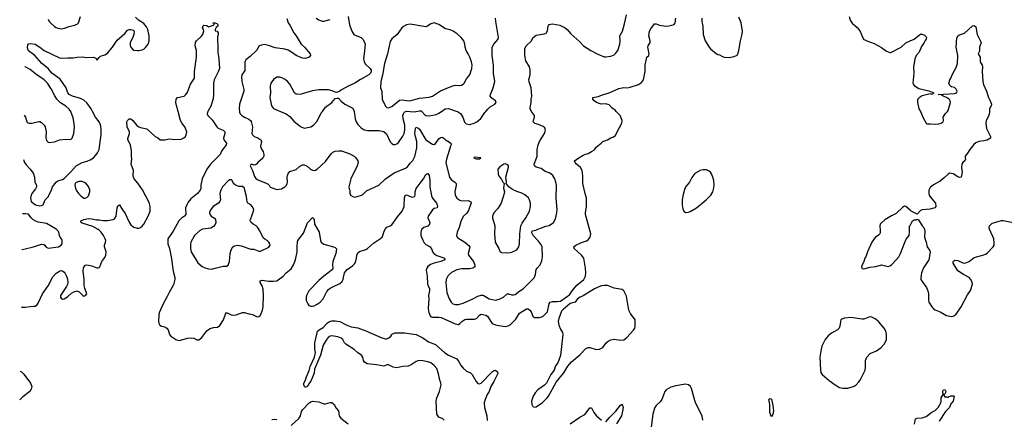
# Model space of a CAD drawing. Header units: inches. Extents: x 2057696 to 2160536, y 827480 to 1016834.
# Tile 193 of 256: x 2059021 to 2071163, y 946206 to 951130. Entities that reach past the tile are written whole.
import ezdxf

# ---------------------------------------------------------------- set-up
doc = ezdxf.new("R2010")
doc.units = ezdxf.units.IN
doc.header["$MEASUREMENT"] = 0
for name, color, linetype in [('C0954', 7, 'Continuous'), ('C0955', 7, 'Continuous'), ('C0964', 7, 'Continuous'), ('C0965', 7, 'Continuous'), ('C0974', 7, 'Continuous'), ('C0975', 7, 'Continuous')]:
    doc.layers.add(name, color=color, linetype=linetype)

msp = doc.modelspace()

# ---------------------------------------------------------------- linework, layer by layer
at = {"layer": 'C0954', "color": 5}
for points, elevation in [([(2059075, 949955), (2059091, 949931), (2059110, 949871), (2059121, 949861), (2059136, 949856), (2059170, 949854), (2059257, 949877), (2059270, 949876), (2059290, 949864), (2059321, 949830), (2059333, 949810), (2059346, 949750), (2059343, 949677), (2059350, 949643), (2059370, 949622), (2059390, 949615), (2059450, 949624), (2059510, 949650), (2059590, 949660), (2059650, 949656), (2059669, 949670), (2059690, 949730), (2059696, 949804), (2059692, 949850), (2059681, 949921), (2059650, 950000), (2059650, 950000)], 560), ([(2060000, 949872), (2059957, 949930), (2059920, 950000)], 540), ([(2059066, 949406), (2059081, 949370), (2059100, 949340), (2059150, 949288), (2059177, 949250), (2059190, 949230), (2059202, 949190), (2059207, 949130), (2059226, 949090), (2059226, 949070), (2059215, 949045), (2059170, 948988), (2059161, 948970), (2059155, 948930), (2059162, 948890), (2059214, 948850), (2059270, 948836), (2059290, 948839), (2059309, 948850), (2059335, 948910), (2059375, 948950), (2059378, 948970), (2059410, 949022), (2059426, 949070), (2059470, 949130), (2059490, 949144), (2059550, 949161), (2059570, 949175), (2059650, 949254), (2059716, 949330), (2059790, 949371), (2059852, 949388), (2059890, 949405), (2059930, 949430), (2059960, 949460), (2059982, 949490), (2060000, 949529)], 540), ([(2059049, 948297), (2059050, 948297), (2059090, 948306), (2059190, 948330), (2059290, 948364), (2059319, 948359), (2059331, 948351), (2059345, 948330), (2059370, 948316), (2059498, 948330), (2059533, 948350), (2059543, 948370), (2059546, 948410), (2059538, 948430), (2059519, 948450), (2059510, 948470), (2059505, 948510), (2059500, 948520), (2059469, 948550), (2059350, 948620), (2059250, 948636), (2059212, 948650), (2059181, 948670), (2059161, 948690), (2059130, 948733), (2059090, 948739)], 540), ([(2059090, 948739), (2059056, 948737)], 540), ([(2060000, 948536), (2059990, 948546), (2059921, 948581), (2059790, 948624), (2059779, 948630), (2059774, 948650), (2059810, 948670), (2059870, 948679), (2059910, 948677), (2059966, 948666), (2060000, 948662)], 520), ([(2059038, 947592), (2059050, 947587), (2059090, 947586), (2059150, 947597), (2059190, 947599), (2059210, 947602), (2059230, 947614), (2059250, 947638), (2059302, 947750), (2059371, 947849), (2059430, 947961), (2059470, 948005), (2059510, 948033), (2059530, 948038), (2059550, 948034), (2059570, 948017), (2059581, 948001), (2059597, 947970), (2059610, 947931), (2059615, 947890), (2059611, 947869), (2059599, 947841), (2059523, 947730), (2059524, 947710), (2059530, 947698), (2059550, 947687), (2059570, 947691), (2059610, 947717), (2059660, 947760), (2059690, 947776), (2059730, 947787), (2059755, 947775), (2059798, 947730), (2059810, 947725), (2059834, 947730), (2059849, 947750), (2059822, 947822), (2059815, 947855), (2059816, 947930), (2059803, 948030), (2059809, 948071), (2059830, 948104), (2059850, 948110), (2059910, 948096), (2059970, 948071), (2059990, 948071), (2060000, 948078)], 520), ([(2059026, 946799), (2059041, 946790), (2059070, 946760), (2059155, 946650), (2059172, 946610), (2059164, 946576), (2059144, 946550), (2059059, 946481), (2059021, 946445)], 520)]:
    msp.add_lwpolyline(points, dxfattribs=dict(at, elevation=elevation))
at = {"layer": 'C0954', "color": 5, "elevation": 540}
msp.add_lwpolyline([(2059750, 949138), (2059716, 949124), (2059706, 949110), (2059702, 949090), (2059705, 949070), (2059719, 949030), (2059744, 948990), (2059770, 948962), (2059810, 948933), (2059830, 948931), (2059850, 948938), (2059870, 948959), (2059887, 949010), (2059886, 949034), (2059870, 949076), (2059835, 949115), (2059790, 949136)], close=True, dxfattribs=at)
at = {"layer": 'C0955', "color": 5}
for points, elevation in [([(2059370, 951138), (2059383, 951110), (2059399, 951090), (2059450, 951047), (2059470, 951035), (2059490, 951025), (2059530, 951019), (2059575, 951025), (2059630, 951046), (2059697, 951063), (2059730, 951076), (2059746, 951090), (2059771, 951169)], 560), ([(2059920, 950000), (2059903, 950030), (2059847, 950107), (2059810, 950139), (2059770, 950159), (2059670, 950188), (2059630, 950210), (2059613, 950230), (2059594, 950290), (2059519, 950399), (2059418, 950470), (2059370, 950527), (2059292, 950590), (2059208, 950688), (2059130, 950748), (2059117, 950783), (2059119, 950821), (2059127, 950833), (2059150, 950839), (2059210, 950828), (2059270, 950792), (2059322, 950750), (2059510, 950659), (2059550, 950656), (2059610, 950662), (2059678, 950662), (2059730, 950670), (2059790, 950671), (2059850, 950664), (2059930, 950669), (2059958, 950658), (2059970, 950631), (2060000, 950663)], 540), ([(2059650, 950000), (2059630, 950026), (2059590, 950063), (2059525, 950105), (2059478, 950150), (2059452, 950192), (2059410, 950277), (2059363, 950350), (2059321, 950390), (2059219, 950459), (2059150, 950516), (2059090, 950549), (2059084, 950551)], 560)]:
    msp.add_lwpolyline(points, dxfattribs=dict(at, elevation=elevation))
at = {"layer": 'C0964', "color": 5}
for points, elevation in [([(2060000, 948662), (2060050, 948656), (2060103, 948657), (2060173, 948667), (2060190, 948675), (2060211, 948709), (2060223, 948810), (2060230, 948835), (2060250, 948847), (2060279, 948799), (2060323, 948743), (2060365, 948645), (2060390, 948604), (2060410, 948584), (2060430, 948573), (2060470, 948562), (2060490, 948563), (2060510, 948569), (2060530, 948585), (2060550, 948610), (2060606, 948710), (2060630, 948770), (2060631, 948830), (2060616, 948876), (2060533, 949033), (2060477, 949117), (2060433, 949170), (2060425, 949190), (2060420, 949210), (2060424, 949270), (2060396, 949350), (2060405, 949410), (2060399, 949450), (2060399, 949510), (2060387, 949590), (2060355, 949650), (2060353, 949667), (2060373, 949730), (2060373, 949750), (2060345, 949810), (2060343, 949870), (2060349, 949890), (2060370, 949907), (2060390, 949907), (2060416, 949890), (2060467, 949827), (2060489, 949809), (2060510, 949800), (2060587, 949787), (2060690, 949692), (2060720, 949680), (2060754, 949650), (2060810, 949648), (2060870, 949662), (2060930, 949653), (2061010, 949660), (2061045, 949675), (2061065, 949690), (2061075, 949710), (2061081, 949750), (2061057, 949810), (2061023, 949850), (2061003, 949890), (2060973, 950000)], 520), ([(2061341, 950000), (2061336, 949990), (2061333, 949970), (2061339, 949950), (2061395, 949895), (2061450, 949812), (2061470, 949794), (2061529, 949769), (2061550, 949750), (2061550, 949730), (2061534, 949670), (2061539, 949650), (2061570, 949610), (2061567, 949590), (2061509, 949511), (2061491, 949469), (2061372, 949350), (2061329, 949290), (2061270, 949170), (2061254, 949090), (2061253, 949050), (2061247, 949030), (2061214, 948990), (2061130, 948921), (2061097, 948883), (2061080, 948850), (2061066, 948810), (2061069, 948730), (2061054, 948710), (2061016, 948684), (2060983, 948650), (2060915, 948525), (2060847, 948430), (2060847, 948370), (2060867, 948310), (2060887, 948210), (2060915, 948030), (2060934, 947954), (2060934, 947930), (2060916, 947864), (2060862, 947770), (2060835, 947710), (2060790, 947630), (2060741, 947519), (2060736, 947490), (2060732, 947410), (2060735, 947390), (2060750, 947366), (2060770, 947354), (2060810, 947344), (2060836, 947330), (2060850, 947310), (2060868, 947250), (2060883, 947230), (2060948, 947188), (2060970, 947179), (2060990, 947177), (2061090, 947207), (2061130, 947211), (2061170, 947207), (2061205, 947185), (2061230, 947185), (2061268, 947212), (2061330, 947297), (2061347, 947313), (2061370, 947326), (2061410, 947338), (2061458, 947342), (2061490, 947361), (2061534, 947430), (2061557, 947503), (2061570, 947521), (2061630, 947492), (2061650, 947489), (2061690, 947492), (2061770, 947523), (2061790, 947524), (2061850, 947505), (2061890, 947499), (2061948, 947468), (2061970, 947471), (2061990, 947491), (2062014, 947550), (2062021, 947590), (2062028, 947732), (2062023, 947810), (2062009, 947849), (2061987, 947890), (2061987, 947913), (2062010, 947922), (2062089, 947909), (2062152, 947908), (2062190, 947913), (2062210, 947924), (2062268, 947970), (2062306, 948010), (2062370, 948062), (2062399, 948110), (2062423, 948170), (2062444, 948270), (2062442, 948338), (2062445, 948390), (2062451, 948410), (2062522, 948498), (2062570, 948627), (2062630, 948691), (2062650, 948672), (2062657, 948610), (2062713, 948510), (2062730, 948410), (2062739, 948390), (2062770, 948364), (2062892, 948330), (2062910, 948323), (2062927, 948307), (2062919, 948250), (2062882, 948150), (2062879, 948110), (2062883, 948070), (2062878, 948050), (2062770, 947969), (2062710, 947917), (2062588, 947790), (2062556, 947730), (2062552, 947710), (2062555, 947670), (2062574, 947630), (2062588, 947610), (2062610, 947601), (2062630, 947601), (2062650, 947605), (2062690, 947623), (2062726, 947650), (2062765, 947690), (2062810, 947779), (2062830, 947806), (2062850, 947822), (2062890, 947844), (2062970, 947879), (2062997, 947903), (2063010, 947932), (2063025, 948010), (2063059, 948050), (2063124, 948096), (2063150, 948121), (2063162, 948138), (2063176, 948190), (2063177, 948230), (2063190, 948259), (2063210, 948273), (2063290, 948299), (2063310, 948310), (2063384, 948376), (2063468, 948432), (2063489, 948451), (2063500, 948470), (2063514, 948526), (2063530, 948554), (2063548, 948572), (2063590, 948589), (2063610, 948602), (2063680, 948700), (2063737, 948770), (2063754, 948806), (2063760, 948830), (2063766, 948934), (2063776, 948964), (2063790, 948971), (2063850, 948947), (2063870, 948943), (2063888, 948952), (2063897, 948970), (2063898, 949010), (2063910, 949050), (2063970, 949134), (2064002, 949170), (2064030, 949221), (2064050, 949236), (2064059, 949230), (2064070, 949210), (2064078, 949150), (2064078, 949070), (2064100, 948960), (2064110, 948933), (2064160, 948870), (2064169, 948850), (2064172, 948828), (2064168, 948812), (2064130, 948805), (2064111, 948789), (2064057, 948710), (2064054, 948690), (2064079, 948630), (2064074, 948610), (2064053, 948587), (2064006, 948570), (2063980, 948550), (2063970, 948530), (2063966, 948510), (2063969, 948469), (2063990, 948415), (2064010, 948382), (2064030, 948359), (2064083, 948330), (2064101, 948300), (2064111, 948270), (2064126, 948250), (2064165, 948225), (2064250, 948197), (2064260, 948190), (2064262, 948170), (2064214, 948150), (2064131, 948129), (2064088, 948112), (2064052, 948090), (2064040, 948070), (2064035, 948045), (2064045, 947970), (2064049, 947870), (2064073, 947813), (2064074, 947794), (2064061, 947730), (2064064, 947690), (2064057, 947570), (2064064, 947524), (2064081, 947481), (2064090, 947470), (2064110, 947464), (2064190, 947464), (2064219, 947459), (2064390, 947383), (2064430, 947376), (2064450, 947386), (2064475, 947410), (2064510, 947434), (2064530, 947439), (2064630, 947439), (2064655, 947450), (2064690, 947490), (2064710, 947500), (2064730, 947498), (2064770, 947488), (2064790, 947476), (2064830, 947410), (2064848, 947388), (2064861, 947381), (2064889, 947369), (2064930, 947360), (2065010, 947350), (2065044, 947356), (2065070, 947370), (2065140, 947440), (2065185, 947515), (2065270, 947568), (2065290, 947568), (2065312, 947552), (2065329, 947529), (2065350, 947475), (2065370, 947459), (2065430, 947461), (2065470, 947474), (2065510, 947508), (2065528, 947532), (2065551, 947629), (2065563, 947650), (2065590, 947658), (2065650, 947656), (2065690, 947663), (2065778, 947722), (2065799, 947741), (2065833, 947790), (2065890, 947859), (2065978, 947930), (2065998, 947970), (2066003, 948010), (2065999, 948070), (2065977, 948190), (2065949, 948230), (2065859, 948310), (2065855, 948330), (2065878, 948350), (2065950, 948384), (2066010, 948405), (2066030, 948417), (2066055, 948450), (2066065, 948490), (2065999, 948730), (2065998, 948750), (2066012, 948830), (2066012, 948930), (2065992, 948990), (2065966, 949110), (2065967, 949207), (2065955, 949270), (2065936, 949310), (2065885, 949350), (2065869, 949370), (2065864, 949390), (2065915, 949430), (2065970, 949461), (2065990, 949471), (2066030, 949481), (2066070, 949507), (2066110, 949527), (2066130, 949558), (2066193, 949607), (2066210, 949631), (2066269, 949651), (2066310, 949676), (2066337, 949683), (2066370, 949702), (2066389, 949750), (2066446, 949854), (2066449, 949890), (2066424, 949950), (2066376, 950000)], 520), ([(2061730, 950000), (2061730, 949990), (2061741, 949970), (2061762, 949950), (2061791, 949930), (2061846, 949906), (2061868, 949890), (2061877, 949877), (2061890, 949810), (2061885, 949730), (2061890, 949711), (2061912, 949691), (2061956, 949676), (2061993, 949650), (2062003, 949630), (2061992, 949570), (2061996, 949550), (2062023, 949503), (2062030, 949470), (2062030, 949450), (2062018, 949422), (2061958, 949370), (2061942, 949350), (2061930, 949342), (2061910, 949338), (2061890, 949346), (2061870, 949346), (2061862, 949330), (2061891, 949271), (2061917, 949197), (2061932, 949172), (2061957, 949157), (2062050, 949121), (2062083, 949103), (2062096, 949090), (2062110, 949067), (2062190, 949039), (2062250, 949044), (2062289, 949070), (2062309, 949091), (2062319, 949110), (2062325, 949130), (2062318, 949190), (2062322, 949210), (2062330, 949236), (2062350, 949259), (2062430, 949285), (2062470, 949322), (2062510, 949341), (2062530, 949341), (2062566, 949326), (2062607, 949287), (2062630, 949276), (2062650, 949271), (2062670, 949276), (2062690, 949288), (2062790, 949381), (2062862, 949478), (2062882, 949498), (2062910, 949511), (2062955, 949515), (2062990, 949513), (2063090, 949478), (2063147, 949450), (2063165, 949430), (2063190, 949390), (2063193, 949370), (2063182, 949330), (2063106, 949170), (2063081, 949070), (2063084, 949044), (2063091, 949030), (2063092, 948992), (2063102, 948970), (2063130, 948951), (2063150, 948945), (2063170, 948946), (2063250, 948974), (2063299, 949021), (2063450, 949093), (2063530, 949169), (2063637, 949243), (2063780, 949300), (2063802, 949318), (2063837, 949363), (2063870, 949394), (2063895, 949445), (2063919, 949550), (2063918, 949630), (2063900, 949690), (2063895, 949730), (2063900, 949790), (2063910, 949805), (2063930, 949798), (2063950, 949780), (2064030, 949649), (2064110, 949596), (2064130, 949594), (2064150, 949604), (2064190, 949662), (2064210, 949678), (2064230, 949682), (2064250, 949671), (2064270, 949649), (2064322, 949622), (2064336, 949610), (2064340, 949590), (2064335, 949570), (2064284, 949410), (2064276, 949370), (2064278, 949350), (2064320, 949190), (2064342, 949162), (2064388, 949130), (2064402, 949110), (2064403, 949090), (2064387, 949010), (2064391, 948971), (2064400, 948950), (2064413, 948930), (2064450, 948906), (2064470, 948900), (2064550, 948901), (2064584, 948884), (2064590, 948874), (2064561, 948790), (2064550, 948770), (2064533, 948747), (2064492, 948710), (2064464, 948656), (2064440, 948570), (2064414, 948510), (2064406, 948470), (2064416, 948450), (2064423, 948443), (2064510, 948390), (2064565, 948345), (2064570, 948330), (2064569, 948310), (2064550, 948250), (2064555, 948230), (2064617, 948150), (2064635, 948105), (2064634, 948086), (2064610, 948067), (2064570, 948062), (2064470, 948060), (2064410, 948047), (2064344, 948016), (2064304, 947976), (2064279, 947930), (2064277, 947890), (2064287, 947770), (2064316, 947690), (2064340, 947650), (2064362, 947630), (2064390, 947620), (2064430, 947619), (2064490, 947636), (2064610, 947691), (2064670, 947725), (2064710, 947736), (2064730, 947736), (2064745, 947730), (2064810, 947689), (2064890, 947673), (2064935, 947685), (2064988, 947712), (2065030, 947750), (2065050, 947754), (2065090, 947740), (2065110, 947739), (2065130, 947745), (2065190, 947790), (2065230, 947812), (2065366, 947950), (2065383, 947990), (2065390, 948050), (2065401, 948070), (2065438, 948110), (2065461, 948159), (2065467, 948210), (2065462, 948330), (2065456, 948350), (2065420, 948400), (2065353, 948470), (2065333, 948510), (2065338, 948522), (2065346, 948530), (2065384, 948536), (2065410, 948551), (2065456, 948564), (2065510, 948587), (2065550, 948593), (2065603, 948630), (2065630, 948678), (2065645, 948750), (2065648, 948790), (2065638, 948930), (2065640, 949090), (2065634, 949130), (2065619, 949170), (2065594, 949210), (2065571, 949231), (2065550, 949243), (2065501, 949261), (2065450, 949296), (2065390, 949315), (2065370, 949330), (2065367, 949350), (2065372, 949370), (2065403, 949450), (2065404, 949530), (2065416, 949590), (2065432, 949628), (2065494, 949730), (2065504, 949770), (2065496, 949796), (2065475, 949815), (2065420, 949840), (2065372, 949852), (2065353, 949870), (2065355, 949890), (2065370, 949930), (2065370, 949950), (2065334, 950000)], 540), ([(2062236, 950000), (2062306, 949970), (2062350, 949936), (2062400, 949880), (2062465, 949825), (2062490, 949809), (2062530, 949794), (2062610, 949809), (2062644, 949830), (2062690, 949879), (2062739, 949981), (2062753, 950000)], 560), ([(2063144, 950000), (2063156, 949910), (2063170, 949870), (2063190, 949838), (2063230, 949796), (2063270, 949773), (2063310, 949764), (2063450, 949764), (2063512, 949752), (2063544, 949724), (2063590, 949627), (2063610, 949605), (2063630, 949593), (2063650, 949593), (2063670, 949599), (2063690, 949615), (2063746, 949694), (2063761, 949730), (2063768, 949772), (2063769, 949830), (2063749, 949910), (2063746, 949950), (2063752, 949970), (2063767, 949993), (2063783, 950000)], 560), ([(2063835, 950000), (2063884, 949996), (2063905, 950000)], 560), ([(2063978, 950000), (2064018, 949958), (2064031, 949951), (2064070, 949946), (2064158, 949962), (2064190, 949978), (2064224, 950000)], 560), ([(2064415, 950000), (2064419, 949999), (2064456, 949976), (2064484, 949930), (2064506, 949866), (2064526, 949846), (2064570, 949840), (2064625, 949855), (2064656, 949870), (2064707, 949913), (2064755, 949985), (2064768, 950000)], 560), ([(2060000, 949529), (2060001, 949530), (2060026, 949714), (2060025, 949790), (2060016, 949836), (2060001, 949870), (2060000, 949872)], 540), ([(2070000, 948783), (2069950, 948829), (2069930, 948832), (2069910, 948821), (2069830, 948744), (2069770, 948715), (2069690, 948663), (2069651, 948630), (2069631, 948610), (2069626, 948590), (2069633, 948533), (2069633, 948510), (2069627, 948490), (2069610, 948473), (2069570, 948447), (2069530, 948389), (2069474, 948270), (2069456, 948210), (2069443, 948190), (2069431, 948150), (2069403, 948090), (2069405, 948070), (2069410, 948065), (2069430, 948061), (2069510, 948082), (2069578, 948090), (2069650, 948108), (2069730, 948090), (2069750, 948096), (2069771, 948109), (2069830, 948170), (2069861, 948210), (2069881, 948250), (2069930, 948378), (2069954, 948425), (2069989, 948470), (2069994, 948510), (2069995, 948585), (2070000, 948595)], 520), ([(2060000, 948078), (2060010, 948085), (2060032, 948150), (2060070, 948201), (2060084, 948230), (2060087, 948270), (2060068, 948330), (2060068, 948350), (2060080, 948390), (2060081, 948410), (2060076, 948430), (2060056, 948470), (2060027, 948510), (2060000, 948536)], 520), ([(2064255, 946195), (2064238, 946210), (2064190, 946232), (2064166, 946270), (2064156, 946430), (2064166, 946470), (2064198, 946550), (2064217, 946630), (2064214, 946654), (2064200, 946690), (2064186, 946766), (2064163, 946830), (2064133, 946870), (2064090, 946900), (2064054, 946914), (2063971, 946931), (2063930, 946925), (2063910, 946917), (2063850, 946878), (2063810, 946861), (2063744, 946856), (2063670, 946840), (2063625, 946850), (2063570, 946878), (2063550, 946879), (2063510, 946861), (2063419, 946879), (2063306, 946890), (2063272, 946910), (2063261, 946930), (2063251, 946971), (2063237, 946997), (2063190, 947024), (2063145, 947065), (2063043, 947130), (2063025, 947150), (2063005, 947190), (2062986, 947206), (2062943, 947223), (2062870, 947236), (2062849, 947231), (2062825, 947215), (2062798, 947182), (2062761, 947119), (2062730, 946997), (2062667, 946853), (2062657, 946823), (2062650, 946773), (2062630, 946723), (2062610, 946677), (2062582, 946638), (2062570, 946610), (2062550, 946600), (2062542, 946602), (2062533, 946610), (2062525, 946630), (2062524, 946650), (2062540, 946680), (2062556, 946730), (2062592, 946808), (2062603, 946857), (2062657, 946970), (2062667, 947027), (2062660, 947070), (2062660, 947150), (2062687, 947273), (2062694, 947290), (2062712, 947310), (2062761, 947339), (2062814, 947390), (2062843, 947410), (2062870, 947419), (2062910, 947420), (2062970, 947410), (2063048, 947368), (2063110, 947344), (2063190, 947332), (2063290, 947298), (2063488, 947208), (2063530, 947197), (2063550, 947198), (2063574, 947210), (2063598, 947230), (2063609, 947250), (2063620, 947260), (2063649, 947271), (2063767, 947273), (2063910, 947249), (2063994, 947210), (2064060, 947160), (2064150, 947128), (2064265, 947025), (2064310, 946998), (2064410, 946949), (2064430, 946924), (2064464, 946864), (2064490, 946834), (2064530, 946801), (2064578, 946778), (2064599, 946759), (2064650, 946670), (2064670, 946647), (2064690, 946643), (2064710, 946653), (2064850, 946793), (2064870, 946807), (2064890, 946810), (2064911, 946790), (2064915, 946770), (2064910, 946755), (2064869, 946671), (2064830, 946612), (2064809, 946550), (2064785, 946510), (2064759, 946450), (2064748, 946410), (2064753, 946350), (2064781, 946250), (2064786, 946190)], 480), ([(2067443, 946197), (2067437, 946250), (2067355, 946410), (2067306, 946586), (2067291, 946610), (2067270, 946630), (2067230, 946638), (2067110, 946617), (2067050, 946600), (2066993, 946570), (2066975, 946550), (2066940, 946450), (2066918, 946422), (2066870, 946374), (2066850, 946344), (2066829, 946270), (2066807, 946110)], 520), ([(2062370, 946130), (2062464, 946216), (2062484, 946250), (2062497, 946303), (2062510, 946324), (2062590, 946407), (2062610, 946422), (2062630, 946428), (2062710, 946420), (2062770, 946398), (2062790, 946396), (2062850, 946414), (2062871, 946411), (2062897, 946390), (2062924, 946344), (2062953, 946310), (2062961, 946250), (2062980, 946220), (2063070, 946150)], 520), ([(2066250, 946175), (2066294, 946230), (2066373, 946307), (2066430, 946382), (2066450, 946393), (2066462, 946350), (2066455, 946305), (2066441, 946250), (2066381, 946150)], 480), ([(2065810, 946150), (2065930, 946231), (2065990, 946264), (2066020, 946300), (2066050, 946348), (2066070, 946348), (2066102, 946290), (2066133, 946250), (2066194, 946194)], 480), ([(2062130, 946204), (2062168, 946208), (2062190, 946204)], 520)]:
    msp.add_lwpolyline(points, dxfattribs=dict(at, elevation=elevation))
for points, elevation in [([(2064630, 949435), (2064622, 949430), (2064650, 949414), (2064690, 949414), (2064706, 949430)], 560), ([(2065010, 949355), (2064990, 949349), (2064942, 949318), (2064918, 949290), (2064921, 949230), (2064927, 949210), (2064963, 949163), (2064978, 949130), (2064994, 949110), (2064987, 949053), (2064999, 949010), (2064997, 948990), (2064958, 948870), (2064915, 948805), (2064869, 948750), (2064853, 948710), (2064853, 948690), (2064878, 948590), (2064874, 948490), (2064883, 948390), (2064931, 948310), (2064945, 948270), (2064963, 948263), (2065030, 948259), (2065070, 948261), (2065090, 948267), (2065150, 948296), (2065175, 948330), (2065184, 948370), (2065187, 948490), (2065202, 948590), (2065216, 948624), (2065263, 948690), (2065306, 948770), (2065321, 948830), (2065321, 948870), (2065309, 948910), (2065294, 948934), (2065251, 948971), (2065211, 948991), (2065150, 949012), (2065098, 949038), (2065052, 949072), (2065018, 949110), (2065022, 949130), (2065017, 949190), (2065048, 949312), (2065049, 949330), (2065042, 949342)], 560), ([(2067490, 949281), (2067450, 949281), (2067410, 949272), (2067347, 949233), (2067310, 949184), (2067281, 949130), (2067240, 949080), (2067222, 949050), (2067202, 948978), (2067192, 948910), (2067192, 948850), (2067200, 948800), (2067209, 948769), (2067230, 948756), (2067270, 948757), (2067290, 948765), (2067367, 948813), (2067487, 948910), (2067544, 948970), (2067569, 949010), (2067581, 949059), (2067584, 949090), (2067581, 949150), (2067570, 949190), (2067553, 949230), (2067539, 949250), (2067523, 949263)], 520), ([(2061630, 949159), (2061610, 949157), (2061590, 949146), (2061520, 949070), (2061500, 949030), (2061489, 948990), (2061498, 948910), (2061490, 948890), (2061472, 948868), (2061408, 948830), (2061376, 948790), (2061366, 948770), (2061362, 948750), (2061370, 948727), (2061383, 948710), (2061423, 948683), (2061435, 948670), (2061440, 948630), (2061432, 948608), (2061410, 948581), (2061379, 948561), (2061273, 948547), (2061236, 948530), (2061176, 948470), (2061132, 948390), (2061128, 948372), (2061126, 948310), (2061137, 948270), (2061216, 948136), (2061270, 948090), (2061296, 948076), (2061350, 948059), (2061385, 948055), (2061430, 948068), (2061530, 948093), (2061570, 948095), (2061590, 948105), (2061607, 948150), (2061617, 948250), (2061627, 948293), (2061647, 948330), (2061670, 948344), (2061710, 948350), (2061750, 948345), (2061870, 948304), (2061910, 948302), (2061970, 948276), (2061990, 948276), (2062094, 948326), (2062109, 948350), (2062106, 948370), (2062093, 948390), (2062073, 948410), (2062045, 948425), (2062024, 948444), (2061982, 948530), (2061953, 948573), (2061937, 948590), (2061901, 948610), (2061870, 948635), (2061864, 948650), (2061865, 948670), (2061904, 948770), (2061907, 948790), (2061889, 948830), (2061870, 948850), (2061834, 948870), (2061825, 948885), (2061818, 948950), (2061795, 949030), (2061794, 949054), (2061770, 949075), (2061725, 949075), (2061682, 949090), (2061659, 949110), (2061639, 949150)], 540), ([(2066230, 947855), (2066191, 947849), (2066110, 947813), (2065970, 947727), (2065931, 947710), (2065901, 947690), (2065870, 947649), (2065808, 947632), (2065721, 947559), (2065702, 947538), (2065670, 947450), (2065662, 947410), (2065670, 947366), (2065690, 947316), (2065714, 947274), (2065720, 947250), (2065688, 946990), (2065658, 946902), (2065630, 946864), (2065610, 946810), (2065570, 946759), (2065516, 946650), (2065494, 946626), (2065410, 946568), (2065377, 946530), (2065351, 946489), (2065332, 946430), (2065336, 946390), (2065350, 946362), (2065370, 946355), (2065390, 946360), (2065468, 946412), (2065524, 946470), (2065540, 946490), (2065635, 946665), (2065730, 946778), (2065779, 946861), (2065825, 946915), (2065930, 947000), (2066003, 947077), (2066030, 947091), (2066050, 947092), (2066130, 947067), (2066170, 947072), (2066210, 947090), (2066253, 947150), (2066277, 947170), (2066310, 947187), (2066350, 947192), (2066430, 947180), (2066470, 947185), (2066507, 947213), (2066590, 947303), (2066606, 947330), (2066611, 947350), (2066610, 947430), (2066551, 947510), (2066531, 947550), (2066502, 947722), (2066470, 947789), (2066450, 947807), (2066350, 947820), (2066270, 947853)], 520), ([(2069510, 947467), (2069490, 947466), (2069430, 947440), (2069410, 947438), (2069270, 947459), (2069190, 947453), (2069160, 947440), (2069148, 947430), (2069143, 947417), (2069139, 947370), (2069126, 947330), (2069104, 947310), (2069030, 947267), (2068990, 947235), (2068955, 947190), (2068913, 947107), (2068903, 947070), (2068889, 946970), (2068894, 946810), (2068901, 946781), (2068918, 946758), (2069002, 946682), (2069075, 946630), (2069130, 946599), (2069170, 946590), (2069210, 946588), (2069231, 946591), (2069310, 946614), (2069334, 946630), (2069370, 946668), (2069386, 946690), (2069446, 946810), (2069452, 946850), (2069449, 946930), (2069468, 946972), (2069510, 947017), (2069586, 947050), (2069644, 947090), (2069682, 947130), (2069702, 947170), (2069710, 947190), (2069711, 947250), (2069701, 947290), (2069683, 947330), (2069612, 947412), (2069570, 947444), (2069530, 947463)], 520), ([(2068290, 946235), (2068270, 946290), (2068273, 946390), (2068259, 946450), (2068270, 946461), (2068293, 946453), (2068310, 946374), (2068316, 946310), (2068310, 946266)], 480)]:
    msp.add_lwpolyline(points, close=True, dxfattribs=dict(at, elevation=elevation))
at = {"layer": 'C0965', "color": 5}
for points, elevation in [([(2060000, 950663), (2060018, 950682), (2060070, 950697), (2060103, 950717), (2060167, 950793), (2060221, 950879), (2060318, 950962), (2060350, 951001), (2060370, 951011), (2060390, 951011), (2060421, 951001), (2060431, 950990), (2060427, 950950), (2060414, 950910), (2060384, 950850), (2060382, 950810), (2060391, 950790), (2060410, 950768), (2060430, 950756), (2060470, 950750), (2060491, 950751), (2060530, 950760), (2060551, 950769), (2060574, 950786), (2060605, 950830), (2060618, 950870), (2060619, 950930), (2060602, 951010), (2060584, 951044), (2060550, 951084), (2060486, 951126), (2060450, 951162)], 540), ([(2060973, 950000), (2060954, 950074), (2060947, 950110), (2060950, 950150), (2060968, 950172), (2061030, 950182), (2061050, 950190), (2061070, 950207), (2061090, 950239), (2061125, 950335), (2061176, 950410), (2061175, 950490), (2061200, 950670), (2061200, 950750), (2061186, 950810), (2061187, 950850), (2061199, 950870), (2061257, 950923), (2061279, 950950), (2061293, 950993), (2061289, 951009), (2061275, 951030), (2061285, 951055), (2061290, 951062), (2061330, 951058), (2061350, 951042), (2061410, 951062), (2061418, 951070), (2061418, 951078), (2061408, 951088), (2061410, 951094), (2061427, 951093), (2061450, 951085), (2061465, 951070), (2061462, 951050), (2061445, 951035), (2061431, 951010), (2061433, 950993), (2061454, 950990), (2061470, 950970), (2061470, 950946), (2061461, 950919), (2061462, 950762), (2061463, 950730), (2061478, 950650), (2061484, 950530), (2061470, 950488), (2061418, 950390), (2061411, 950350), (2061410, 950210), (2061405, 950155), (2061377, 950063), (2061341, 950000)], 520), ([(2062314, 951146), (2062330, 951090), (2062350, 951062), (2062400, 950970), (2062430, 950930), (2062492, 950830), (2062533, 950790), (2062601, 950710), (2062605, 950690), (2062592, 950670), (2062546, 950654), (2062510, 950656), (2062430, 950689), (2062371, 950731), (2062330, 950753), (2062290, 950766), (2062170, 950783), (2062090, 950814), (2062037, 950823), (2062002, 950818), (2061973, 950807), (2061939, 950750), (2061864, 950676), (2061810, 950637), (2061798, 950610), (2061795, 950505), (2061790, 950490), (2061759, 950450), (2061756, 950430), (2061761, 950370), (2061784, 950270), (2061784, 950250), (2061732, 950090), (2061727, 950030), (2061730, 950000)], 540), ([(2063071, 951171), (2063086, 951066), (2063115, 950990), (2063127, 950970), (2063143, 950950), (2063159, 950939), (2063232, 950912), (2063252, 950892), (2063270, 950861), (2063279, 950830), (2063270, 950710), (2063261, 950650), (2063263, 950630), (2063268, 950610), (2063284, 950584), (2063342, 950530), (2063354, 950510), (2063356, 950490), (2063348, 950470), (2063328, 950450), (2063225, 950395), (2063153, 950347), (2063070, 950310), (2062990, 950265), (2062970, 950249), (2062930, 950235), (2062910, 950238), (2062875, 950255), (2062830, 950267), (2062710, 950267), (2062630, 950255), (2062490, 950213), (2062450, 950207), (2062430, 950212), (2062410, 950229), (2062350, 950334), (2062324, 950370), (2062294, 950394), (2062254, 950414), (2062230, 950421), (2062190, 950421), (2062150, 950392), (2062119, 950350), (2062110, 950310), (2062112, 950230), (2062105, 950170), (2062126, 950070), (2062150, 950037), (2062236, 950000)], 560), ([(2062675, 951150), (2062710, 951127), (2062750, 951112), (2062770, 951112), (2062848, 951132)], 560), ([(2064768, 950000), (2064792, 950028), (2064823, 950057), (2064879, 950090), (2064896, 950110), (2064889, 950130), (2064842, 950162), (2064823, 950190), (2064826, 950210), (2064861, 950290), (2064878, 950370), (2064864, 950470), (2064865, 950570), (2064846, 950690), (2064847, 950790), (2064866, 950830), (2064915, 950885), (2064924, 950910), (2064891, 951110), (2064890, 951150)], 560), ([(2065334, 950000), (2065327, 950010), (2065317, 950030), (2065315, 950050), (2065329, 950110), (2065329, 950150), (2065338, 950190), (2065329, 950289), (2065304, 950364), (2065301, 950390), (2065317, 950450), (2065317, 950510), (2065309, 950550), (2065263, 950623), (2065251, 950689), (2065250, 950770), (2065266, 950810), (2065330, 950866), (2065354, 950910), (2065390, 950941), (2065490, 950958), (2065514, 950966), (2065530, 950992), (2065536, 951050), (2065541, 951059), (2065550, 951070), (2065590, 951079), (2065682, 951062), (2065746, 951030), (2065772, 951010), (2065818, 950958), (2065930, 950856), (2065973, 950810), (2066065, 950750), (2066150, 950704), (2066230, 950673), (2066250, 950672), (2066310, 950680), (2066350, 950699), (2066370, 950715), (2066398, 950750), (2066420, 950830), (2066426, 950870), (2066423, 950930), (2066453, 950990), (2066480, 951080), (2066503, 951190)], 540), ([(2066376, 950000), (2066367, 950010), (2066324, 950044), (2066290, 950080), (2066250, 950094), (2066190, 950090), (2066134, 950110), (2066104, 950130), (2066089, 950150), (2066089, 950171), (2066155, 950185), (2066222, 950210), (2066291, 950229), (2066410, 950284), (2066470, 950293), (2066510, 950291), (2066550, 950298), (2066650, 950331), (2066690, 950357), (2066712, 950390), (2066719, 950410), (2066735, 950490), (2066734, 950570), (2066753, 950667), (2066779, 950690), (2066784, 950710), (2066766, 950790), (2066769, 950810), (2066797, 950850), (2066797, 950870), (2066778, 950930), (2066789, 950989), (2066804, 951016), (2066850, 951078), (2066870, 951081), (2066910, 951063), (2066990, 951051), (2067027, 951053), (2067090, 951071), (2067105, 951090), (2067109, 951110), (2067107, 951130), (2067113, 951150)], 520), ([(2067432, 951150), (2067432, 951110), (2067443, 951050), (2067450, 950950), (2067474, 950870), (2067523, 950790), (2067541, 950770), (2067610, 950713), (2067630, 950702), (2067650, 950699), (2067679, 950679), (2067708, 950668), (2067770, 950665), (2067830, 950676), (2067867, 950693), (2067878, 950710), (2067890, 950750), (2067910, 950872), (2067932, 950952), (2067934, 950990), (2067919, 951090), (2067890, 951162)], 520), ([(2069250, 951170), (2069263, 951123), (2069288, 951088), (2069350, 951033), (2069370, 951008), (2069390, 950977), (2069414, 950914), (2069430, 950888), (2069441, 950881), (2069468, 950868), (2069559, 950839), (2069647, 950787), (2069710, 950741), (2069750, 950725), (2069765, 950725), (2069889, 950790), (2069950, 950846), (2070000, 950869)], 520), ([(2062753, 950000), (2062790, 950051), (2062870, 950110), (2062910, 950158), (2062930, 950165), (2062950, 950165), (2062985, 950125), (2063031, 950090), (2063130, 950039), (2063143, 950010), (2063144, 950000)], 560), ([(2063783, 950000), (2063790, 950003), (2063835, 950000)], 560), ([(2063905, 950000), (2063950, 950008), (2063970, 950008), (2063978, 950000)], 560), ([(2064224, 950000), (2064269, 950030), (2064310, 950035), (2064415, 950000)], 560)]:
    msp.add_lwpolyline(points, dxfattribs=dict(at, elevation=elevation))
at = {"layer": 'C0965', "color": 5, "elevation": 580}
msp.add_lwpolyline([(2064130, 951090), (2064090, 951081), (2064050, 951049), (2064030, 951043), (2063837, 951077), (2063790, 951066), (2063753, 951047), (2063733, 951030), (2063676, 950950), (2063610, 950896), (2063590, 950861), (2063558, 950710), (2063518, 950590), (2063494, 950446), (2063475, 950370), (2063472, 950292), (2063485, 950245), (2063490, 950150), (2063530, 950063), (2063548, 950048), (2063570, 950045), (2063610, 950062), (2063703, 950137), (2063737, 950143), (2063790, 950134), (2063830, 950132), (2063950, 950162), (2064070, 950174), (2064111, 950189), (2064210, 950254), (2064350, 950313), (2064390, 950323), (2064450, 950319), (2064470, 950324), (2064490, 950336), (2064503, 950350), (2064530, 950401), (2064570, 950450), (2064596, 950530), (2064601, 950570), (2064593, 950610), (2064570, 950670), (2064551, 950711), (2064527, 950750), (2064516, 950790), (2064512, 950830), (2064498, 950870), (2064466, 950910), (2064416, 950956), (2064365, 950990), (2064330, 951004), (2064270, 951019), (2064190, 951070)], close=True, dxfattribs=at)
at = {"layer": 'C0974', "color": 5}
for points, elevation in [([(2070978, 950000), (2070978, 949990), (2070970, 949950), (2070938, 949890), (2070933, 949853), (2070943, 949790), (2070994, 949690), (2070991, 949670), (2070950, 949646), (2070910, 949636), (2070850, 949631), (2070810, 949614), (2070788, 949592), (2070739, 949530), (2070710, 949484), (2070679, 949450), (2070678, 949430), (2070683, 949410), (2070680, 949400), (2070675, 949390), (2070650, 949369), (2070640, 949350), (2070636, 949310), (2070642, 949250), (2070630, 949190), (2070610, 949184), (2070590, 949192), (2070530, 949230), (2070490, 949238), (2070470, 949228), (2070420, 949180), (2070370, 949140), (2070290, 949096), (2070250, 949062), (2070233, 949030), (2070230, 948990), (2070236, 948970), (2070249, 948949), (2070313, 948870), (2070318, 948830), (2070305, 948810), (2070250, 948794), (2070150, 948789), (2070130, 948779), (2070090, 948735), (2070012, 948772), (2070000, 948783)], 520), ([(2070130, 950000), (2070163, 949923), (2070197, 949857), (2070206, 949846), (2070253, 949847), (2070310, 949842), (2070354, 949846), (2070386, 949854), (2070409, 949871), (2070413, 949890), (2070409, 949930), (2070433, 949970), (2070462, 950000)], 520), ([(2070000, 948595), (2070029, 948650), (2070050, 948663), (2070074, 948666), (2070090, 948674), (2070104, 948664), (2070150, 948591), (2070171, 948570), (2070181, 948530), (2070177, 948450), (2070199, 948390), (2070210, 948330), (2070239, 948290), (2070248, 948270), (2070237, 948190), (2070230, 948170), (2070168, 948072), (2070143, 948010), (2070132, 947950), (2070135, 947930), (2070150, 947902), (2070202, 947830), (2070221, 947790), (2070227, 947750), (2070227, 947673), (2070233, 947650), (2070270, 947592), (2070290, 947568), (2070310, 947553), (2070370, 947532), (2070450, 947485), (2070510, 947473), (2070530, 947476), (2070550, 947483), (2070570, 947502), (2070630, 947590), (2070710, 947741), (2070745, 947795), (2070770, 947870), (2070767, 947890), (2070750, 947929), (2070730, 947955), (2070661, 947990), (2070590, 948037), (2070533, 948130), (2070534, 948150), (2070541, 948159), (2070554, 948166), (2070590, 948164), (2070650, 948136), (2070670, 948132), (2070690, 948134), (2070729, 948150), (2070790, 948200), (2070910, 948231), (2070930, 948239), (2070950, 948255), (2071026, 948330), (2071036, 948350), (2071038, 948382), (2071034, 948430), (2070981, 948550), (2070976, 948570), (2070979, 948590), (2071010, 948617), (2071030, 948628), (2071130, 948655), (2071150, 948655), (2071270, 948632)], 520), ([(2070054, 946146), (2070067, 946213), (2070090, 946221), (2070150, 946222), (2070200, 946240), (2070270, 946294), (2070310, 946315), (2070345, 946350), (2070380, 946410), (2070385, 946430), (2070386, 946470), (2070409, 946510), (2070404, 946550), (2070410, 946566), (2070430, 946574), (2070440, 946550), (2070439, 946530), (2070430, 946515), (2070414, 946510), (2070430, 946482), (2070450, 946482), (2070470, 946474), (2070476, 946484), (2070503, 946497), (2070537, 946497), (2070545, 946490), (2070530, 946429), (2070505, 946395), (2070486, 946350), (2070438, 946302), (2070359, 946181)], 480)]:
    msp.add_lwpolyline(points, dxfattribs=dict(at, elevation=elevation))
at = {"layer": 'C0975', "color": 5, "elevation": 520}
for points in [[(2070462, 950000), (2070472, 950010), (2070498, 950110), (2070495, 950130), (2070485, 950145), (2070450, 950173), (2070408, 950190), (2070385, 950205), (2070346, 950210), (2070550, 950220), (2070572, 950230), (2070580, 950250), (2070570, 950275), (2070550, 950293), (2070510, 950302), (2070498, 950310), (2070490, 950318), (2070477, 950350), (2070489, 950390), (2070504, 950410), (2070519, 950450), (2070570, 950543), (2070585, 950590), (2070591, 950691), (2070569, 950791), (2070576, 950904), (2070590, 950931), (2070610, 950945), (2070670, 950965), (2070770, 951056), (2070790, 951058), (2070810, 951042), (2070826, 950950), (2070878, 950850), (2070856, 950790), (2070857, 950743), (2070842, 950710), (2070866, 950670), (2070864, 950610), (2070891, 950570), (2070894, 950550), (2070891, 950490), (2070896, 950370), (2070908, 950330), (2070945, 950250), (2070969, 950170), (2070990, 950130), (2071004, 950090), (2070999, 950070), (2070979, 950030), (2070978, 950000)], [(2070000, 950869), (2070049, 950891), (2070115, 950945), (2070130, 950952), (2070150, 950952), (2070180, 950940), (2070200, 950920), (2070205, 950910), (2070198, 950890), (2070185, 950875), (2070174, 950850), (2070141, 950799), (2070113, 950730), (2070076, 950690), (2070058, 950642), (2070044, 950550), (2070048, 950470), (2070034, 950350), (2070041, 950330), (2070050, 950319), (2070110, 950283), (2070233, 950253), (2070292, 950230), (2070274, 950210), (2070250, 950215), (2070148, 950192), (2070111, 950169), (2070091, 950149), (2070091, 950110), (2070110, 950030), (2070130, 950001), (2070130, 950000)]]:
    msp.add_lwpolyline(points, dxfattribs=at)

doc.saveas('drawing.dxf')
